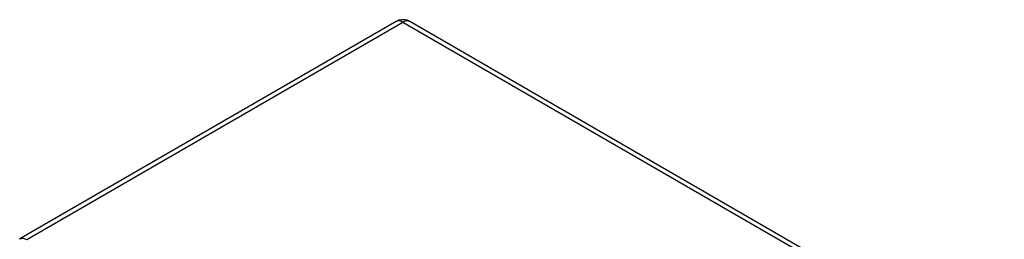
# Model space of a CAD drawing. Header units: millimetres. Extents: x 25 to 1092, y 25 to 838.
# Tile 47 of 81: x 261 to 297, y 735 to 743. Entities that reach past the tile are written whole.
import ezdxf

# ---------------------------------------------------------------- set-up
doc = ezdxf.new("R2010")
doc.units = ezdxf.units.MM
doc.header["$LTSCALE"] = 4

msp = doc.modelspace()

# ---------------------------------------------------------------- linework, layer by layer
for p, q in [((275.194, 743.106), (261.405, 735.146)), ((261.655, 735.122), (275.444, 743.082)), ((275.444, 743.082), (299.752, 729.049)), ((300.002, 729.073), (275.693, 743.106)), ((261.396, 735.141), (261.405, 735.146))]:
    msp.add_line(p, q)
at = {"flags": 128}
msp.add_lwpolyline([(261.405, 735.146), (261.405, 735.146), (261.458, 735.166), (261.52, 735.169), (261.586, 735.154), (261.655, 735.122)], dxfattribs=at)
for centre, start, end in [((275.297, 742.877), 54.3824, 114.3071), ((275.59, 742.877), 65.6929, 125.6176)]:
    msp.add_arc(centre, 0.251, start, end)
for points, knots in [([(275.444, 743.173), (275.377, 743.167), (275.289, 743.159), (275.213, 743.116), (275.194, 743.105)], [0, 0, 0, 0, 0.751765, 1, 1, 1, 1]), ([(275.693, 743.105), (275.69, 743.107), (275.655, 743.136), (275.567, 743.162), (275.485, 743.17), (275.444, 743.173)], [0, 0, 0, 0, 0.041036, 0.52135, 1, 1, 1, 1])]:
    msp.add_open_spline(points, degree=3, knots=knots)

doc.saveas('drawing.dxf')
